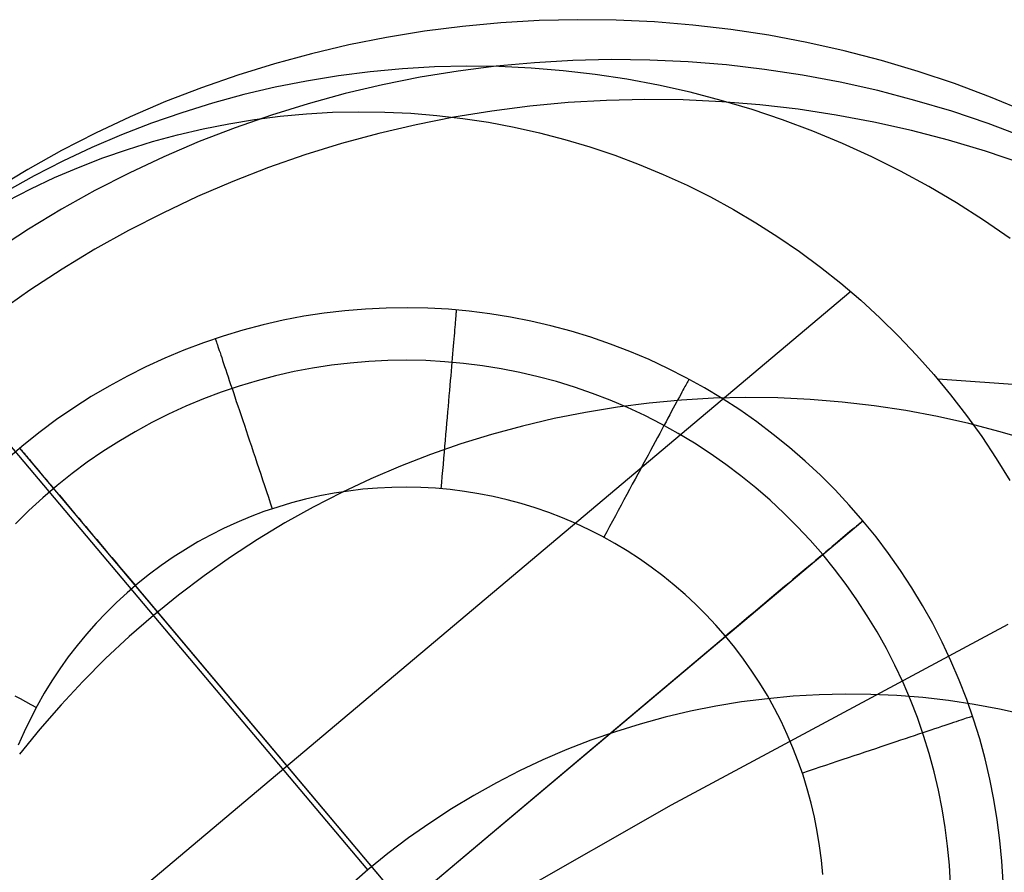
# Model space of a CAD drawing. Header units: millimetres. Extents: x -505 to -17, y -1389 to -929.
# Tile 17 of 41: x -394 to -378, y -962 to -947. Entities that reach past the tile are written whole.
import ezdxf

# ---------------------------------------------------------------- set-up
doc = ezdxf.new("R2010")
doc.units = ezdxf.units.MM
doc.layers.add('Herman dining chair wood', color=7, linetype='Continuous', true_color=0x000000)

msp = doc.modelspace()

# ---------------------------------------------------------------- linework, layer by layer
at = {"layer": 'Herman dining chair wood'}
for p, q in [((-385.941, -947.441, 533.879), (-386.58, -947.501, 533.885)), ((-385.299, -947.405, 533.872), (-385.941, -947.441, 533.879)), ((-384.657, -947.39, 533.865), (-385.299, -947.405, 533.872)), ((-384.015, -947.397, 533.858), (-384.657, -947.39, 533.865)), ((-383.374, -947.427, 533.85), (-384.015, -947.397, 533.858)), ((-382.734, -947.479, 533.842), (-383.374, -947.427, 533.85)), ((-387.217, -947.582, 533.891), (-387.851, -947.685, 533.897)), ((-386.58, -947.501, 533.885), (-387.217, -947.582, 533.891)), ((-382.096, -947.554, 533.834), (-382.734, -947.479, 533.842)), ((-381.461, -947.65, 533.825), (-382.096, -947.554, 533.834)), ((-387.851, -947.685, 533.897), (-388.48, -947.811, 533.902)), ((-380.83, -947.769, 533.817), (-381.461, -947.65, 533.825)), ((-380.204, -947.909, 533.808), (-380.83, -947.769, 533.817)), ((-388.48, -947.811, 533.902), (-389.106, -947.958, 533.907)), ((-379.582, -948.071, 533.799), (-380.204, -947.909, 533.808)), ((-389.106, -947.958, 533.907), (-389.725, -948.126, 533.912)), ((-385.379, -948.109, 583.871), (-386.018, -948.168, 583.877)), ((-384.738, -948.072, 583.864), (-385.379, -948.109, 583.871)), ((-384.096, -948.057, 583.857), (-384.738, -948.072, 583.864)), ((-383.454, -948.065, 583.85), (-384.096, -948.057, 583.857)), ((-382.812, -948.095, 583.842), (-383.454, -948.065, 583.85)), ((-382.172, -948.147, 583.834), (-382.812, -948.095, 583.842)), ((-378.967, -948.254, 533.789), (-379.582, -948.071, 533.799)), ((-389.725, -948.126, 533.912), (-390.339, -948.317, 533.916)), ((-388.123, -948.26, 367.367), (-388.656, -948.328, 367.372)), ((-387.587, -948.211, 367.361), (-388.123, -948.26, 367.367)), ((-387.05, -948.18, 367.356), (-387.587, -948.211, 367.361)), ((-386.655, -948.249, 583.883), (-387.289, -948.353, 583.889)), ((-386.512, -948.167, 367.35), (-387.05, -948.18, 367.356)), ((-386.018, -948.168, 583.877), (-386.655, -948.249, 583.883)), ((-385.974, -948.174, 367.344), (-386.512, -948.167, 367.35)), ((-385.437, -948.199, 367.337), (-385.974, -948.174, 367.344)), ((-384.9, -948.243, 367.331), (-385.437, -948.199, 367.337)), ((-384.366, -948.305, 367.324), (-384.9, -948.243, 367.331)), ((-381.534, -948.221, 583.826), (-382.172, -948.147, 583.834)), ((-380.9, -948.317, 583.818), (-381.534, -948.221, 583.826)), ((-378.358, -948.459, 533.78), (-378.967, -948.254, 533.789)), ((-390.339, -948.317, 533.916), (-390.945, -948.528, 533.92)), ((-389.187, -948.415, 367.377), (-389.715, -948.52, 367.381)), ((-388.656, -948.328, 367.372), (-389.187, -948.415, 367.377)), ((-387.289, -948.353, 583.889), (-387.919, -948.478, 583.895)), ((-383.834, -948.386, 367.317), (-384.366, -948.305, 367.324)), ((-383.305, -948.485, 367.31), (-383.834, -948.386, 367.317)), ((-380.269, -948.436, 583.809), (-380.9, -948.317, 583.818)), ((-379.642, -948.576, 583.8), (-380.269, -948.436, 583.809)), ((-390.945, -948.528, 533.92), (-391.544, -948.76, 533.924)), ((-389.715, -948.52, 367.381), (-390.239, -948.643, 367.385)), ((-387.919, -948.478, 583.895), (-388.544, -948.625, 583.9)), ((-382.78, -948.602, 367.302), (-383.305, -948.485, 367.31)), ((-382.26, -948.738, 367.295), (-382.78, -948.602, 367.302)), ((-379.021, -948.738, 583.791), (-379.642, -948.576, 583.8)), ((-377.757, -948.684, 533.77), (-378.358, -948.459, 533.78)), ((-391.544, -948.76, 533.924), (-392.134, -949.013, 533.927)), ((-390.239, -948.643, 367.385), (-390.758, -948.785, 367.389)), ((-388.544, -948.625, 583.9), (-389.163, -948.794, 583.904)), ((-384.176, -948.739, 633.857), (-384.817, -948.776, 633.863)), ((-383.534, -948.724, 633.85), (-384.176, -948.739, 633.857)), ((-382.892, -948.732, 633.842), (-383.534, -948.724, 633.85)), ((-382.251, -948.762, 633.835), (-382.892, -948.732, 633.842)), ((-381.744, -948.892, 367.287), (-382.26, -948.738, 367.295)), ((-381.611, -948.814, 633.827), (-382.251, -948.762, 633.835)), ((-378.405, -948.921, 583.782), (-379.021, -948.738, 583.791)), ((-377.164, -948.931, 533.76), (-377.757, -948.684, 533.77)), ((-390.758, -948.785, 367.389), (-391.272, -948.944, 367.393)), ((-389.163, -948.794, 583.904), (-389.777, -948.984, 583.909)), ((-388.756, -948.938, 204.649), (-388.32, -948.928, 204.649)), ((-388.32, -948.928, 204.649), (-387.883, -948.933, 204.649)), ((-387.883, -948.933, 204.649), (-387.448, -948.953, 204.649)), ((-386.094, -948.917, 633.876), (-386.727, -949.02, 633.882)), ((-385.457, -948.835, 633.87), (-386.094, -948.917, 633.876)), ((-384.817, -948.776, 633.863), (-385.457, -948.835, 633.87)), ((-381.234, -949.063, 367.279), (-381.744, -948.892, 367.287)), ((-380.973, -948.888, 633.819), (-381.611, -948.814, 633.827)), ((-380.338, -948.985, 633.81), (-380.973, -948.888, 633.819)), ((-377.797, -949.126, 583.772), (-378.405, -948.921, 583.782)), ((-392.134, -949.013, 533.927), (-392.715, -949.286, 533.93)), ((-391.272, -948.944, 367.393), (-391.78, -949.121, 367.396)), ((-390.49, -949.128, 204.649), (-390.06, -949.058, 204.649)), ((-389.777, -948.984, 583.909), (-390.383, -949.195, 583.913)), ((-390.06, -949.058, 204.649), (-389.627, -949.003, 204.649)), ((-389.627, -949.003, 204.649), (-389.192, -948.963, 204.649)), ((-389.192, -948.963, 204.649), (-388.756, -948.938, 204.649)), ((-387.448, -948.953, 204.649), (-387.013, -948.989, 204.649)), ((-386.727, -949.02, 633.882), (-387.357, -949.145, 633.887)), ((-387.013, -948.989, 204.649), (-386.579, -949.04, 204.649)), ((-386.579, -949.04, 204.649), (-386.148, -949.105, 204.649)), ((-380.73, -949.252, 367.271), (-381.234, -949.063, 367.279)), ((-379.707, -949.103, 633.802), (-380.338, -948.985, 633.81)), ((-391.78, -949.121, 367.396), (-392.281, -949.315, 367.399)), ((-391.343, -949.313, 204.649), (-390.918, -949.213, 204.649)), ((-390.383, -949.195, 583.913), (-390.982, -949.427, 583.916)), ((-390.918, -949.213, 204.649), (-390.49, -949.128, 204.649)), ((-387.357, -949.145, 633.887), (-387.982, -949.292, 633.892)), ((-386.148, -949.105, 204.649), (-385.719, -949.186, 204.649)), ((-385.719, -949.186, 204.649), (-385.293, -949.281, 204.649)), ((-380.234, -949.458, 367.262), (-380.73, -949.252, 367.271)), ((-379.08, -949.243, 633.793), (-379.707, -949.103, 633.802)), ((-378.459, -949.405, 633.783), (-379.08, -949.243, 633.793)), ((-377.195, -949.352, 583.762), (-377.797, -949.126, 583.772)), ((-392.715, -949.286, 533.93), (-393.286, -949.579, 533.933)), ((-392.281, -949.315, 367.399), (-392.776, -949.527, 367.402)), ((-392.181, -949.557, 204.649), (-391.764, -949.428, 204.649)), ((-391.764, -949.428, 204.649), (-391.343, -949.313, 204.649)), ((-390.982, -949.427, 583.916), (-391.572, -949.68, 583.92)), ((-387.982, -949.292, 633.892), (-388.602, -949.461, 633.897)), ((-385.293, -949.281, 204.649), (-384.87, -949.391, 204.649)), ((-384.87, -949.391, 204.649), (-384.452, -949.516, 204.649)), ((-377.843, -949.589, 633.774), (-378.459, -949.405, 633.783)), ((-393.286, -949.579, 533.933), (-393.847, -949.892, 533.935)), ((-392.776, -949.527, 367.402), (-393.263, -949.756, 367.405)), ((-392.594, -949.7, 204.649), (-392.181, -949.557, 204.649)), ((-388.602, -949.461, 633.897), (-389.215, -949.651, 633.901)), ((-384.452, -949.516, 204.649), (-384.038, -949.655, 204.649)), ((-379.744, -949.682, 367.254), (-380.234, -949.458, 367.262)), ((-377.235, -949.793, 633.765), (-377.843, -949.589, 633.774)), ((-393.263, -949.756, 367.405), (-393.742, -950.002, 367.407)), ((-393.001, -949.858, 204.649), (-392.594, -949.7, 204.649)), ((-391.572, -949.68, 583.92), (-392.153, -949.953, 583.922)), ((-389.215, -949.651, 633.901), (-389.822, -949.862, 633.905)), ((-384.038, -949.655, 204.649), (-383.63, -949.809, 204.649)), ((-379.263, -949.922, 367.245), (-379.744, -949.682, 367.254)), ((-393.847, -949.892, 533.935), (-394.397, -950.224, 533.936)), ((-393.402, -950.03, 204.649), (-393.001, -949.858, 204.649)), ((-389.822, -949.862, 633.905), (-390.42, -950.095, 633.909)), ((-383.63, -949.809, 204.649), (-383.227, -949.976, 204.649)), ((-378.79, -950.179, 367.236), (-379.263, -949.922, 367.245)), ((-393.742, -950.002, 367.407), (-394.211, -950.264, 367.408)), ((-393.797, -950.215, 204.649), (-393.402, -950.03, 204.649)), ((-392.153, -949.953, 583.922), (-392.725, -950.246, 583.925)), ((-383.227, -949.976, 204.649), (-382.83, -950.158, 204.649)), ((-394.185, -950.415, 204.649), (-393.797, -950.215, 204.649)), ((-392.725, -950.246, 583.925), (-393.286, -950.559, 583.927)), ((-390.42, -950.095, 633.909), (-391.011, -950.347, 633.912)), ((-382.83, -950.158, 204.649), (-382.439, -950.353, 204.649)), ((-378.327, -950.452, 367.227), (-378.79, -950.179, 367.236)), ((-391.011, -950.347, 633.912), (-391.592, -950.621, 633.915)), ((-382.439, -950.353, 204.649), (-382.056, -950.561, 204.649)), ((-393.286, -950.559, 583.927), (-393.835, -950.891, 583.929)), ((-382.056, -950.561, 204.649), (-381.68, -950.783, 204.649)), ((-377.873, -950.741, 367.219), (-378.327, -950.452, 367.227)), ((-391.592, -950.621, 633.915), (-392.163, -950.914, 633.917)), ((-377.43, -951.046, 367.209), (-377.873, -950.741, 367.219)), ((-393.835, -950.891, 583.929), (-394.373, -951.242, 583.93)), ((-381.68, -950.783, 204.649), (-381.312, -951.017, 204.649)), ((-392.163, -950.914, 633.917), (-392.724, -951.227, 633.919)), ((-381.312, -951.017, 204.649), (-380.952, -951.265, 204.649)), ((-392.724, -951.227, 633.919), (-393.274, -951.559, 633.921)), ((-380.952, -951.265, 204.649), (-380.601, -951.524, 204.649)), ((-393.274, -951.559, 633.921), (-393.811, -951.91, 633.923)), ((-380.601, -951.524, 204.649), (-380.26, -951.796, 204.649)), ((-380.26, -951.796, 204.649), (-379.928, -952.079, 204.649)), ((-380.095, -951.934, 204.649), (-399.07, -967.906, 204.649)), ((-393.811, -951.91, 633.923), (-394.337, -952.279, 633.924)), ((-388.203, -952.226, 204.649), (-388.548, -952.255, 204.649)), ((-388.203, -952.226, 203.649), (-388.548, -952.255, 203.649)), ((-387.856, -952.209, 204.649), (-388.203, -952.226, 204.649)), ((-387.856, -952.209, 203.649), (-388.203, -952.226, 203.649)), ((-387.509, -952.204, 204.649), (-387.856, -952.209, 204.649)), ((-387.509, -952.204, 203.649), (-387.856, -952.209, 203.649)), ((-387.162, -952.211, 204.649), (-387.509, -952.204, 204.649)), ((-387.162, -952.211, 203.649), (-387.509, -952.204, 203.649)), ((-386.815, -952.23, 204.649), (-387.162, -952.211, 204.649)), ((-386.815, -952.23, 203.649), (-387.162, -952.211, 203.649)), ((-379.928, -952.079, 204.649), (-379.606, -952.374, 204.649)), ((-389.236, -952.348, 204.649), (-389.577, -952.413, 204.649)), ((-389.236, -952.348, 203.649), (-389.577, -952.413, 203.649)), ((-388.893, -952.296, 204.649), (-389.236, -952.348, 204.649)), ((-388.893, -952.296, 203.649), (-389.236, -952.348, 203.649)), ((-388.548, -952.255, 204.649), (-388.893, -952.296, 204.649)), ((-388.548, -952.255, 203.649), (-388.893, -952.296, 203.649)), ((-386.469, -952.261, 204.649), (-386.815, -952.23, 204.649)), ((-386.469, -952.261, 203.649), (-386.815, -952.23, 203.649)), ((-386.697, -952.38, 202.742), (-386.7, -952.413, 202.645)), ((-386.695, -952.351, 202.84), (-386.697, -952.38, 202.742)), ((-386.693, -952.325, 202.939), (-386.695, -952.351, 202.84)), ((-386.691, -952.303, 203.039), (-386.693, -952.325, 202.939)), ((-386.689, -952.283, 203.14), (-386.691, -952.303, 203.039)), ((-386.688, -952.268, 203.241), (-386.689, -952.283, 203.14)), ((-386.687, -952.256, 203.343), (-386.688, -952.268, 203.241)), ((-386.686, -952.247, 203.445), (-386.687, -952.256, 203.343)), ((-386.685, -952.242, 203.547), (-386.686, -952.247, 203.445)), ((-386.685, -952.24, 203.649), (-386.685, -952.242, 203.547)), ((-386.125, -952.305, 204.649), (-386.469, -952.261, 204.649)), ((-386.125, -952.305, 203.649), (-386.469, -952.261, 203.649)), ((-385.782, -952.36, 204.649), (-386.125, -952.305, 204.649)), ((-385.782, -952.36, 203.649), (-386.125, -952.305, 203.649)), ((-385.442, -952.427, 204.649), (-385.782, -952.36, 204.649)), ((-385.442, -952.427, 203.649), (-385.782, -952.36, 203.649)), ((-379.606, -952.374, 204.649), (-379.294, -952.679, 204.649)), ((-389.916, -952.49, 204.649), (-390.252, -952.578, 204.649)), ((-389.916, -952.49, 203.649), (-390.252, -952.578, 203.649)), ((-389.577, -952.413, 204.649), (-389.916, -952.49, 204.649)), ((-389.577, -952.413, 203.649), (-389.916, -952.49, 203.649)), ((-386.71, -952.53, 202.361), (-386.714, -952.575, 202.269)), ((-386.707, -952.487, 202.454), (-386.71, -952.53, 202.361)), ((-386.703, -952.448, 202.549), (-386.707, -952.487, 202.454)), ((-386.7, -952.413, 202.645), (-386.703, -952.448, 202.549)), ((-385.104, -952.505, 204.649), (-385.442, -952.427, 204.649)), ((-385.104, -952.505, 203.649), (-385.442, -952.427, 203.649)), ((-384.769, -952.596, 204.649), (-385.104, -952.505, 204.649)), ((-384.769, -952.596, 203.649), (-385.104, -952.505, 203.649)), ((-390.584, -952.678, 204.649), (-390.913, -952.789, 204.649)), ((-390.584, -952.678, 203.649), (-390.913, -952.789, 203.649)), ((-390.713, -952.72, 203.649), (-390.713, -952.721, 203.547)), ((-390.252, -952.578, 204.649), (-390.584, -952.678, 204.649)), ((-390.252, -952.578, 203.649), (-390.584, -952.678, 203.649)), ((-386.723, -952.675, 202.091), (-386.727, -952.73, 202.004)), ((-386.718, -952.624, 202.179), (-386.723, -952.675, 202.091)), ((-386.714, -952.575, 202.269), (-386.718, -952.624, 202.179)), ((-384.437, -952.698, 204.649), (-384.769, -952.596, 204.649)), ((-384.437, -952.698, 203.649), (-384.769, -952.596, 203.649)), ((-384.109, -952.811, 204.649), (-384.437, -952.698, 204.649)), ((-384.109, -952.811, 203.649), (-384.437, -952.698, 203.649)), ((-379.294, -952.679, 204.649), (-378.993, -952.996, 204.649)), ((-390.913, -952.789, 204.649), (-391.237, -952.912, 204.649)), ((-390.913, -952.789, 203.649), (-391.237, -952.912, 203.649)), ((-390.713, -952.721, 203.547), (-390.711, -952.726, 203.445)), ((-390.711, -952.726, 203.445), (-390.708, -952.735, 203.343)), ((-390.708, -952.735, 203.343), (-390.704, -952.746, 203.241)), ((-390.704, -952.746, 203.241), (-390.699, -952.761, 203.14)), ((-390.699, -952.761, 203.14), (-390.693, -952.779, 203.039)), ((-390.693, -952.779, 203.039), (-390.686, -952.801, 202.939)), ((-390.686, -952.801, 202.939), (-390.678, -952.825, 202.84)), ((-390.678, -952.825, 202.84), (-390.669, -952.853, 202.742)), ((-390.669, -952.853, 202.742), (-390.658, -952.884, 202.645)), ((-390.658, -952.884, 202.645), (-390.647, -952.918, 202.549)), ((-386.738, -952.847, 201.837), (-386.743, -952.91, 201.756)), ((-386.732, -952.787, 201.919), (-386.738, -952.847, 201.837)), ((-386.727, -952.73, 202.004), (-386.732, -952.787, 201.919)), ((-383.785, -952.936, 204.649), (-384.109, -952.811, 204.649)), ((-383.785, -952.936, 203.649), (-384.109, -952.811, 203.649)), ((-391.558, -953.046, 204.649), (-391.873, -953.191, 204.649)), ((-391.558, -953.046, 203.649), (-391.873, -953.191, 203.649)), ((-391.237, -952.912, 204.649), (-391.558, -953.046, 204.649)), ((-391.237, -952.912, 203.649), (-391.558, -953.046, 203.649)), ((-390.647, -952.918, 202.549), (-390.634, -952.955, 202.454)), ((-390.634, -952.955, 202.454), (-390.621, -952.996, 202.361)), ((-390.621, -952.996, 202.361), (-390.606, -953.039, 202.269)), ((-390.606, -953.039, 202.269), (-390.591, -953.085, 202.179)), ((-386.754, -953.045, 201.602), (-386.761, -953.116, 201.528)), ((-386.749, -952.976, 201.678), (-386.754, -953.045, 201.602)), ((-386.743, -952.91, 201.756), (-386.749, -952.976, 201.678)), ((-383.465, -953.072, 204.649), (-383.785, -952.936, 204.649)), ((-383.465, -953.072, 203.649), (-383.785, -952.936, 203.649)), ((-378.993, -952.996, 204.649), (-378.704, -953.322, 204.649)), ((-388.166, -961.602, 929.993), (-395.347, -953.071, 633.924)), ((-391.873, -953.191, 204.649), (-392.183, -953.346, 204.649)), ((-391.873, -953.191, 203.649), (-392.183, -953.346, 203.649)), ((-390.591, -953.085, 202.179), (-390.575, -953.134, 202.091)), ((-390.575, -953.134, 202.091), (-390.557, -953.186, 202.004)), ((-390.557, -953.186, 202.004), (-390.539, -953.24, 201.919)), ((-389.087, -953.214, 201.528), (-389.398, -953.273, 201.528)), ((-388.774, -953.166, 201.528), (-389.087, -953.214, 201.528)), ((-388.46, -953.129, 201.528), (-388.774, -953.166, 201.528)), ((-388.145, -953.102, 201.528), (-388.46, -953.129, 201.528)), ((-387.828, -953.087, 201.528), (-388.145, -953.102, 201.528)), ((-387.512, -953.082, 201.528), (-387.828, -953.087, 201.528)), ((-387.195, -953.089, 201.528), (-387.512, -953.082, 201.528)), ((-386.879, -953.106, 201.528), (-387.195, -953.089, 201.528)), ((-386.564, -953.135, 201.528), (-386.879, -953.106, 201.528)), ((-386.767, -953.189, 201.457), (-386.773, -953.265, 201.388)), ((-386.761, -953.116, 201.528), (-386.767, -953.189, 201.457)), ((-386.249, -953.174, 201.528), (-386.564, -953.135, 201.528)), ((-385.937, -953.225, 201.528), (-386.249, -953.174, 201.528)), ((-383.151, -953.219, 204.649), (-383.465, -953.072, 204.649)), ((-383.151, -953.219, 203.649), (-383.465, -953.072, 203.649)), ((-392.183, -953.346, 204.649), (-392.488, -953.513, 204.649)), ((-392.183, -953.346, 203.649), (-392.488, -953.513, 203.649)), ((-390.539, -953.24, 201.919), (-390.52, -953.298, 201.837)), ((-390.52, -953.298, 201.837), (-390.5, -953.358, 201.756)), ((-390.5, -953.358, 201.756), (-390.479, -953.42, 201.678)), ((-389.707, -953.343, 201.528), (-390.013, -953.424, 201.528)), ((-389.398, -953.273, 201.528), (-389.707, -953.343, 201.528)), ((-386.78, -953.343, 201.322), (-386.787, -953.423, 201.259)), ((-386.773, -953.265, 201.388), (-386.78, -953.343, 201.322)), ((-385.626, -953.286, 201.528), (-385.937, -953.225, 201.528)), ((-385.318, -953.357, 201.528), (-385.626, -953.286, 201.528)), ((-385.012, -953.44, 201.528), (-385.318, -953.357, 201.528)), ((-382.842, -953.377, 204.649), (-383.151, -953.219, 204.649)), ((-382.842, -953.377, 203.649), (-383.151, -953.219, 203.649)), ((-382.538, -953.545, 204.649), (-382.842, -953.377, 204.649)), ((-382.538, -953.545, 203.649), (-382.842, -953.377, 203.649)), ((-378.704, -953.322, 204.649), (-378.426, -953.659, 204.649)), ((-392.488, -953.513, 204.649), (-392.787, -953.69, 204.649)), ((-392.488, -953.513, 203.649), (-392.787, -953.69, 203.649)), ((-390.317, -953.515, 201.528), (-390.617, -953.616, 201.528)), ((-390.479, -953.42, 201.678), (-390.457, -953.486, 201.602)), ((-390.457, -953.486, 201.602), (-390.434, -953.553, 201.528)), ((-390.013, -953.424, 201.528), (-390.317, -953.515, 201.528)), ((-386.794, -953.505, 201.198), (-386.801, -953.59, 201.141)), ((-386.787, -953.423, 201.259), (-386.794, -953.505, 201.198)), ((-384.71, -953.533, 201.528), (-385.012, -953.44, 201.528)), ((-384.41, -953.637, 201.528), (-384.71, -953.533, 201.528)), ((-382.865, -953.523, 202.742), (-382.881, -953.552, 202.645)), ((-382.851, -953.498, 202.84), (-382.865, -953.523, 202.742)), ((-382.839, -953.475, 202.939), (-382.851, -953.498, 202.84)), ((-382.828, -953.455, 203.039), (-382.839, -953.475, 202.939)), ((-382.819, -953.438, 203.14), (-382.828, -953.455, 203.039)), ((-382.812, -953.424, 203.241), (-382.819, -953.438, 203.14)), ((-382.806, -953.414, 203.343), (-382.812, -953.424, 203.241)), ((-382.802, -953.406, 203.445), (-382.806, -953.414, 203.343)), ((-382.799, -953.401, 203.547), (-382.802, -953.406, 203.445)), ((-382.798, -953.4, 203.649), (-382.799, -953.401, 203.547)), ((-370.405, -953.974, 533.617), (-378.637, -953.401, 204.649)), ((-392.787, -953.69, 204.649), (-393.079, -953.877, 204.649)), ((-392.787, -953.69, 203.649), (-393.079, -953.877, 203.649)), ((-390.617, -953.616, 201.528), (-390.913, -953.728, 201.528)), ((-390.434, -953.553, 201.528), (-390.411, -953.623, 201.457)), ((-390.411, -953.623, 201.457), (-390.387, -953.695, 201.388)), ((-390.387, -953.695, 201.388), (-390.362, -953.769, 201.322)), ((-386.809, -953.676, 201.086), (-386.816, -953.764, 201.034)), ((-386.801, -953.59, 201.141), (-386.809, -953.676, 201.086)), ((-384.115, -953.75, 201.528), (-384.41, -953.637, 201.528)), ((-382.958, -953.696, 202.269), (-382.981, -953.739, 202.179)), ((-382.936, -953.656, 202.361), (-382.958, -953.696, 202.269)), ((-382.916, -953.618, 202.454), (-382.936, -953.656, 202.361)), ((-382.898, -953.584, 202.549), (-382.916, -953.618, 202.454)), ((-382.881, -953.552, 202.645), (-382.898, -953.584, 202.549)), ((-382.241, -953.724, 204.649), (-382.538, -953.545, 204.649)), ((-382.241, -953.724, 203.649), (-382.538, -953.545, 203.649)), ((-381.85, -953.706, 782.287), (-382.388, -953.718, 782.293)), ((-381.312, -953.712, 782.281), (-381.85, -953.706, 782.287)), ((-378.426, -953.659, 204.649), (-378.159, -954.004, 204.649)), ((-391.205, -953.85, 201.528), (-391.493, -953.982, 201.528)), ((-390.913, -953.728, 201.528), (-391.205, -953.85, 201.528)), ((-390.362, -953.769, 201.322), (-390.337, -953.846, 201.259)), ((-390.337, -953.846, 201.259), (-390.31, -953.924, 201.198)), ((-386.824, -953.854, 200.986), (-386.832, -953.945, 200.94)), ((-386.816, -953.764, 201.034), (-386.824, -953.854, 200.986)), ((-383.994, -953.867, 782.309), (-384.525, -953.953, 782.314)), ((-383.824, -953.874, 201.528), (-384.115, -953.75, 201.528)), ((-383.461, -953.799, 782.304), (-383.994, -953.867, 782.309)), ((-382.925, -953.749, 782.298), (-383.461, -953.799, 782.304)), ((-383.032, -953.832, 202.004), (-383.059, -953.883, 201.919)), ((-383.006, -953.784, 202.091), (-383.032, -953.832, 202.004)), ((-382.981, -953.739, 202.179), (-383.006, -953.784, 202.091)), ((-382.388, -953.718, 782.293), (-382.925, -953.749, 782.298)), ((-381.95, -953.913, 204.649), (-382.241, -953.724, 204.649)), ((-381.95, -953.913, 203.649), (-382.241, -953.724, 203.649)), ((-380.774, -953.737, 782.274), (-381.312, -953.712, 782.281)), ((-380.238, -953.781, 782.268), (-380.774, -953.737, 782.274)), ((-379.704, -953.843, 782.261), (-380.238, -953.781, 782.268)), ((-379.172, -953.924, 782.254), (-379.704, -953.843, 782.261)), ((-393.079, -953.877, 204.649), (-393.365, -954.074, 204.649)), ((-393.079, -953.877, 203.649), (-393.365, -954.074, 203.649)), ((-391.493, -953.982, 201.528), (-391.776, -954.125, 201.528)), ((-390.31, -953.924, 201.198), (-390.283, -954.004, 201.141)), ((-390.283, -954.004, 201.141), (-390.256, -954.087, 201.086)), ((-386.832, -953.945, 200.94), (-386.84, -954.038, 200.898)), ((-384.525, -953.953, 782.314), (-385.053, -954.058, 782.318)), ((-383.537, -954.008, 201.528), (-383.824, -953.874, 201.528)), ((-383.255, -954.152, 201.528), (-383.537, -954.008, 201.528)), ((-383.118, -953.992, 201.756), (-383.149, -954.05, 201.678)), ((-383.088, -953.936, 201.837), (-383.118, -953.992, 201.756)), ((-383.059, -953.883, 201.919), (-383.088, -953.936, 201.837)), ((-381.665, -954.112, 204.649), (-381.95, -953.913, 204.649)), ((-381.665, -954.112, 203.649), (-381.95, -953.913, 203.649)), ((-378.643, -954.023, 782.247), (-379.172, -953.924, 782.254)), ((-378.118, -954.141, 782.239), (-378.643, -954.023, 782.247)), ((-378.159, -954.004, 204.649), (-377.905, -954.359, 204.649)), ((-393.365, -954.074, 204.649), (-393.643, -954.281, 204.649)), ((-393.365, -954.074, 203.649), (-393.643, -954.281, 203.649)), ((-391.776, -954.125, 201.528), (-392.053, -954.276, 201.528)), ((-390.256, -954.087, 201.086), (-390.228, -954.17, 201.034)), ((-390.228, -954.17, 201.034), (-390.199, -954.256, 200.986)), ((-386.848, -954.133, 200.859), (-386.856, -954.228, 200.823)), ((-386.84, -954.038, 200.898), (-386.848, -954.133, 200.859)), ((-385.577, -954.182, 782.322), (-386.096, -954.323, 782.326)), ((-385.053, -954.058, 782.318), (-385.577, -954.182, 782.322)), ((-382.978, -954.306, 201.528), (-383.255, -954.152, 201.528)), ((-383.215, -954.173, 201.528), (-383.25, -954.238, 201.457)), ((-383.181, -954.111, 201.602), (-383.215, -954.173, 201.528)), ((-383.149, -954.05, 201.678), (-383.181, -954.111, 201.602)), ((-381.388, -954.321, 204.649), (-381.665, -954.112, 204.649)), ((-381.388, -954.321, 203.649), (-381.665, -954.112, 203.649)), ((-377.598, -954.276, 782.231), (-378.118, -954.141, 782.239)), ((-393.643, -954.281, 204.649), (-393.915, -954.498, 204.649)), ((-393.643, -954.281, 203.649), (-393.915, -954.498, 203.649)), ((-392.053, -954.276, 201.528), (-392.326, -954.438, 201.528)), ((-390.199, -954.256, 200.986), (-390.17, -954.343, 200.94)), ((-390.17, -954.343, 200.94), (-390.141, -954.431, 200.898)), ((-386.864, -954.325, 200.79), (-386.873, -954.423, 200.761)), ((-386.856, -954.228, 200.823), (-386.864, -954.325, 200.79)), ((-386.096, -954.323, 782.326), (-386.61, -954.482, 782.33)), ((-383.286, -954.305, 201.388), (-383.323, -954.374, 201.322)), ((-383.25, -954.238, 201.457), (-383.286, -954.305, 201.388)), ((-382.706, -954.469, 201.528), (-382.978, -954.306, 201.528)), ((-381.118, -954.539, 204.649), (-381.388, -954.321, 204.649)), ((-381.118, -954.539, 203.649), (-381.388, -954.321, 203.649)), ((-377.905, -954.359, 204.649), (-377.664, -954.723, 204.649)), ((-377.082, -954.43, 782.224), (-377.598, -954.276, 782.231)), ((-393.915, -954.498, 204.649), (-394.178, -954.724, 204.649)), ((-393.915, -954.498, 203.649), (-394.178, -954.724, 203.649)), ((-392.326, -954.438, 201.528), (-392.592, -954.608, 201.528)), ((-390.141, -954.431, 200.898), (-390.111, -954.521, 200.859)), ((-390.111, -954.521, 200.859), (-390.08, -954.612, 200.823)), ((-386.61, -954.482, 782.33), (-387.118, -954.659, 782.333)), ((-386.881, -954.521, 200.735), (-386.89, -954.621, 200.712)), ((-386.873, -954.423, 200.761), (-386.881, -954.521, 200.735)), ((-383.401, -954.518, 201.198), (-383.441, -954.592, 201.141)), ((-383.362, -954.445, 201.259), (-383.401, -954.518, 201.198)), ((-383.323, -954.374, 201.322), (-383.362, -954.445, 201.259)), ((-382.441, -954.642, 201.528), (-382.706, -954.469, 201.528)), ((-393.981, -954.553, 203.649), (-393.981, -954.553, 204.649)), ((-381.101, -969.854, 204.649), (-393.981, -954.553, 204.649)), ((-393.981, -954.553, 203.649), (-393.98, -954.555, 203.547)), ((-393.98, -954.555, 203.547), (-393.977, -954.559, 203.445)), ((-393.977, -954.559, 203.445), (-393.971, -954.565, 203.343)), ((-393.971, -954.565, 203.343), (-393.963, -954.575, 203.241)), ((-393.963, -954.575, 203.241), (-393.953, -954.587, 203.14)), ((-393.953, -954.587, 203.14), (-393.941, -954.601, 203.039)), ((-393.941, -954.601, 203.039), (-393.926, -954.618, 202.939)), ((-393.926, -954.618, 202.939), (-393.91, -954.638, 202.84)), ((-393.91, -954.638, 202.84), (-393.891, -954.661, 202.742)), ((-393.891, -954.661, 202.742), (-393.87, -954.686, 202.645)), ((-393.87, -954.686, 202.645), (-393.847, -954.713, 202.549)), ((-392.592, -954.608, 201.528), (-392.853, -954.788, 201.528)), ((-390.08, -954.612, 200.823), (-390.049, -954.704, 200.79)), ((-387.118, -954.659, 782.333), (-387.619, -954.854, 782.336)), ((-386.89, -954.621, 200.712), (-386.898, -954.721, 200.693)), ((-383.482, -954.669, 201.086), (-383.524, -954.746, 201.034)), ((-383.441, -954.592, 201.141), (-383.482, -954.669, 201.086)), ((-382.182, -954.823, 201.528), (-382.441, -954.642, 201.528)), ((-380.856, -954.767, 204.649), (-381.118, -954.539, 204.649)), ((-380.856, -954.767, 203.649), (-381.118, -954.539, 203.649)), ((-393.847, -954.713, 202.549), (-393.821, -954.743, 202.454)), ((-393.821, -954.743, 202.454), (-393.794, -954.776, 202.361)), ((-393.794, -954.776, 202.361), (-393.765, -954.811, 202.269)), ((-393.765, -954.811, 202.269), (-393.733, -954.848, 202.179)), ((-393.733, -954.848, 202.179), (-393.7, -954.887, 202.091)), ((-392.853, -954.788, 201.528), (-393.107, -954.977, 201.528)), ((-390.049, -954.704, 200.79), (-390.018, -954.797, 200.761)), ((-390.018, -954.797, 200.761), (-389.987, -954.891, 200.735)), ((-387.619, -954.854, 782.336), (-388.114, -955.066, 782.339)), ((-386.907, -954.822, 200.677), (-386.916, -954.923, 200.665)), ((-386.898, -954.721, 200.693), (-386.907, -954.822, 200.677)), ((-383.567, -954.826, 200.986), (-383.61, -954.907, 200.94)), ((-383.524, -954.746, 201.034), (-383.567, -954.826, 200.986)), ((-381.929, -955.014, 201.528), (-382.182, -954.823, 201.528)), ((-380.602, -955.003, 204.649), (-380.856, -954.767, 204.649)), ((-380.602, -955.003, 203.649), (-380.856, -954.767, 203.649)), ((-377.664, -954.723, 204.649), (-377.435, -955.094, 204.649)), ((-393.7, -954.887, 202.091), (-393.665, -954.929, 202.004)), ((-393.665, -954.929, 202.004), (-393.628, -954.973, 201.919)), ((-393.628, -954.973, 201.919), (-393.589, -955.02, 201.837)), ((-393.589, -955.02, 201.837), (-393.548, -955.068, 201.756)), ((-393.107, -954.977, 201.528), (-393.355, -955.175, 201.528)), ((-389.987, -954.891, 200.735), (-389.955, -954.986, 200.712)), ((-389.955, -954.986, 200.712), (-389.923, -955.081, 200.693)), ((-386.916, -954.923, 200.665), (-386.925, -955.025, 200.656)), ((-383.654, -954.989, 200.898), (-383.699, -955.072, 200.859)), ((-383.61, -954.907, 200.94), (-383.654, -954.989, 200.898)), ((-381.682, -955.213, 201.528), (-381.929, -955.014, 201.528)), ((-380.356, -955.249, 204.649), (-380.602, -955.003, 204.649)), ((-380.356, -955.249, 203.649), (-380.602, -955.003, 203.649)), ((-393.355, -955.175, 201.528), (-393.595, -955.381, 201.528)), ((-393.548, -955.068, 201.756), (-393.506, -955.118, 201.678)), ((-393.506, -955.118, 201.678), (-393.461, -955.171, 201.602)), ((-393.461, -955.171, 201.602), (-393.415, -955.225, 201.528)), ((-389.923, -955.081, 200.693), (-389.891, -955.178, 200.677)), ((-389.891, -955.178, 200.677), (-389.859, -955.274, 200.665)), ((-388.114, -955.066, 782.339), (-388.601, -955.295, 782.341)), ((-386.933, -955.127, 200.651), (-386.942, -955.229, 200.649)), ((-386.925, -955.025, 200.656), (-386.933, -955.127, 200.651)), ((-383.745, -955.156, 200.823), (-383.791, -955.242, 200.79)), ((-383.699, -955.072, 200.859), (-383.745, -955.156, 200.823)), ((-393.415, -955.225, 201.528), (-393.368, -955.282, 201.457)), ((-393.368, -955.282, 201.457), (-393.319, -955.34, 201.388)), ((-393.319, -955.34, 201.388), (-393.269, -955.4, 201.322)), ((-389.859, -955.274, 200.665), (-389.827, -955.371, 200.656)), ((-388.967, -955.35, 200.649), (-389.204, -955.404, 200.649)), ((-388.601, -955.295, 782.341), (-389.08, -955.54, 782.344)), ((-388.728, -955.305, 200.649), (-388.967, -955.35, 200.649)), ((-388.488, -955.268, 200.649), (-388.728, -955.305, 200.649)), ((-388.246, -955.239, 200.649), (-388.488, -955.268, 200.649)), ((-388.004, -955.219, 200.649), (-388.246, -955.239, 200.649)), ((-387.762, -955.207, 200.649), (-388.004, -955.219, 200.649)), ((-387.519, -955.204, 200.649), (-387.762, -955.207, 200.649)), ((-387.276, -955.209, 200.649), (-387.519, -955.204, 200.649)), ((-387.033, -955.222, 200.649), (-387.276, -955.209, 200.649)), ((-386.791, -955.244, 200.649), (-387.033, -955.222, 200.649)), ((-386.55, -955.274, 200.649), (-386.791, -955.244, 200.649)), ((-386.31, -955.313, 200.649), (-386.55, -955.274, 200.649)), ((-386.072, -955.36, 200.649), (-386.31, -955.313, 200.649)), ((-383.837, -955.328, 200.761), (-383.884, -955.416, 200.735)), ((-383.791, -955.242, 200.79), (-383.837, -955.328, 200.761)), ((-381.443, -955.42, 201.528), (-381.682, -955.213, 201.528)), ((-380.119, -955.502, 204.649), (-380.356, -955.249, 204.649)), ((-380.119, -955.502, 203.649), (-380.356, -955.249, 203.649)), ((-393.595, -955.381, 201.528), (-393.828, -955.595, 201.528)), ((-393.269, -955.4, 201.322), (-393.217, -955.462, 201.259)), ((-393.217, -955.462, 201.259), (-393.163, -955.525, 201.199)), ((-389.827, -955.371, 200.656), (-389.794, -955.468, 200.651)), ((-389.794, -955.468, 200.651), (-389.762, -955.565, 200.649)), ((-389.439, -955.466, 200.649), (-389.671, -955.536, 200.649)), ((-389.204, -955.404, 200.649), (-389.439, -955.466, 200.649)), ((-385.835, -955.415, 200.649), (-386.072, -955.36, 200.649)), ((-385.6, -955.478, 200.649), (-385.835, -955.415, 200.649)), ((-385.368, -955.55, 200.649), (-385.6, -955.478, 200.649)), ((-383.932, -955.504, 200.712), (-383.98, -955.592, 200.693)), ((-383.884, -955.416, 200.735), (-383.932, -955.504, 200.712)), ((-381.212, -955.636, 201.528), (-381.443, -955.42, 201.528)), ((-379.891, -955.764, 204.649), (-380.119, -955.502, 204.649)), ((-379.891, -955.764, 203.649), (-380.119, -955.502, 203.649)), ((-393.828, -955.595, 201.528), (-394.054, -955.817, 201.528)), ((-393.163, -955.525, 201.199), (-393.109, -955.59, 201.141)), ((-393.109, -955.59, 201.141), (-393.053, -955.656, 201.086)), ((-393.053, -955.656, 201.086), (-392.996, -955.723, 201.034)), ((-389.901, -955.613, 200.649), (-390.129, -955.699, 200.649)), ((-389.671, -955.536, 200.649), (-389.901, -955.613, 200.649)), ((-389.08, -955.54, 782.344), (-389.549, -955.802, 782.345)), ((-385.138, -955.629, 200.649), (-385.368, -955.55, 200.649)), ((-384.912, -955.716, 200.649), (-385.138, -955.629, 200.649)), ((-384.028, -955.681, 200.677), (-384.076, -955.771, 200.665)), ((-383.98, -955.592, 200.693), (-384.028, -955.681, 200.677)), ((-380.987, -955.86, 201.528), (-381.212, -955.636, 201.528)), ((-395.192, -968.644, 204.649), (-379.891, -955.764, 204.649)), ((-392.996, -955.723, 201.034), (-392.938, -955.792, 200.986)), ((-392.938, -955.792, 200.986), (-392.879, -955.863, 200.94)), ((-390.353, -955.793, 200.649), (-390.574, -955.894, 200.649)), ((-390.129, -955.699, 200.649), (-390.353, -955.793, 200.649)), ((-389.549, -955.802, 782.345), (-390.01, -956.081, 782.347)), ((-384.688, -955.812, 200.649), (-384.912, -955.716, 200.649)), ((-384.468, -955.914, 200.649), (-384.688, -955.812, 200.649)), ((-384.076, -955.771, 200.665), (-384.124, -955.861, 200.656)), ((-379.976, -955.836, 202.84), (-379.999, -955.854, 202.742)), ((-379.956, -955.819, 202.939), (-379.976, -955.836, 202.84)), ((-379.939, -955.804, 203.039), (-379.956, -955.819, 202.939)), ((-379.924, -955.792, 203.14), (-379.939, -955.804, 203.039)), ((-379.912, -955.782, 203.241), (-379.924, -955.792, 203.14)), ((-379.903, -955.774, 203.343), (-379.912, -955.782, 203.241)), ((-379.896, -955.768, 203.445), (-379.903, -955.774, 203.343)), ((-379.892, -955.765, 203.547), (-379.896, -955.768, 203.445)), ((-379.891, -955.764, 203.649), (-379.892, -955.765, 203.547)), ((-379.672, -956.033, 204.649), (-379.891, -955.764, 204.649)), ((-379.672, -956.033, 203.649), (-379.891, -955.764, 203.649)), ((-379.891, -955.764, 203.649), (-379.891, -955.764, 204.649)), ((-392.879, -955.863, 200.94), (-392.819, -955.934, 200.898)), ((-392.819, -955.934, 200.898), (-392.758, -956.006, 200.859)), ((-392.758, -956.006, 200.859), (-392.696, -956.08, 200.823)), ((-390.791, -956.004, 200.649), (-391.004, -956.12, 200.649)), ((-390.574, -955.894, 200.649), (-390.791, -956.004, 200.649)), ((-384.252, -956.025, 200.649), (-384.468, -955.914, 200.649)), ((-384.173, -955.951, 200.651), (-384.221, -956.041, 200.649)), ((-384.124, -955.861, 200.656), (-384.173, -955.951, 200.651)), ((-380.771, -956.091, 201.528), (-380.987, -955.86, 201.528)), ((-380.186, -956.012, 202.179), (-380.225, -956.045, 202.091)), ((-380.148, -955.98, 202.269), (-380.186, -956.012, 202.179)), ((-380.113, -955.951, 202.361), (-380.148, -955.98, 202.269)), ((-380.081, -955.924, 202.454), (-380.113, -955.951, 202.361)), ((-380.051, -955.899, 202.549), (-380.081, -955.924, 202.454)), ((-380.023, -955.875, 202.645), (-380.051, -955.899, 202.549)), ((-379.999, -955.854, 202.742), (-380.023, -955.875, 202.645)), ((-392.696, -956.08, 200.823), (-392.634, -956.154, 200.79)), ((-392.634, -956.154, 200.79), (-392.571, -956.229, 200.761)), ((-391.004, -956.12, 200.649), (-391.213, -956.244, 200.649)), ((-390.01, -956.081, 782.347), (-390.46, -956.375, 782.348)), ((-384.039, -956.143, 200.649), (-384.252, -956.025, 200.649)), ((-383.831, -956.268, 200.649), (-384.039, -956.143, 200.649)), ((-380.563, -956.33, 201.528), (-380.771, -956.091, 201.528)), ((-380.357, -956.156, 201.837), (-380.406, -956.197, 201.756)), ((-380.311, -956.117, 201.919), (-380.357, -956.156, 201.837)), ((-380.267, -956.08, 202.004), (-380.311, -956.117, 201.919)), ((-380.225, -956.045, 202.091), (-380.267, -956.08, 202.004)), ((-379.463, -956.31, 204.649), (-379.672, -956.033, 204.649)), ((-379.463, -956.31, 203.649), (-379.672, -956.033, 203.649)), ((-392.571, -956.229, 200.761), (-392.507, -956.305, 200.735)), ((-392.507, -956.305, 200.735), (-392.442, -956.381, 200.712)), ((-391.213, -956.244, 200.649), (-391.418, -956.375, 200.649)), ((-383.627, -956.4, 200.649), (-383.831, -956.268, 200.649)), ((-380.563, -956.33, 201.528), (-380.62, -956.377, 201.457)), ((-380.509, -956.284, 201.602), (-380.563, -956.33, 201.528)), ((-380.364, -956.575, 201.528), (-380.563, -956.33, 201.528)), ((-380.456, -956.24, 201.678), (-380.509, -956.284, 201.602)), ((-380.406, -956.197, 201.756), (-380.456, -956.24, 201.678)), ((-379.263, -956.594, 204.649), (-379.463, -956.31, 204.649)), ((-379.263, -956.594, 203.649), (-379.463, -956.31, 203.649)), ((-392.442, -956.381, 200.712), (-392.378, -956.458, 200.693)), ((-392.378, -956.458, 200.693), (-392.312, -956.536, 200.677)), ((-391.418, -956.375, 200.649), (-391.618, -956.513, 200.649)), ((-390.46, -956.375, 782.348), (-390.901, -956.684, 782.349)), ((-383.428, -956.54, 200.649), (-383.627, -956.4, 200.649)), ((-380.738, -956.477, 201.322), (-380.799, -956.528, 201.259)), ((-380.678, -956.426, 201.388), (-380.738, -956.477, 201.322)), ((-380.62, -956.377, 201.457), (-380.678, -956.426, 201.388)), ((-392.312, -956.536, 200.677), (-392.247, -956.614, 200.665)), ((-392.247, -956.614, 200.665), (-392.181, -956.692, 200.656)), ((-391.813, -956.658, 200.649), (-392.003, -956.809, 200.649)), ((-391.618, -956.513, 200.649), (-391.813, -956.658, 200.649)), ((-383.234, -956.686, 200.649), (-383.428, -956.54, 200.649)), ((-380.927, -956.636, 201.141), (-380.994, -956.692, 201.086)), ((-380.863, -956.582, 201.199), (-380.927, -956.636, 201.141)), ((-380.799, -956.528, 201.259), (-380.863, -956.582, 201.199)), ((-380.173, -956.828, 201.528), (-380.364, -956.575, 201.528)), ((-379.073, -956.885, 204.649), (-379.263, -956.594, 204.649)), ((-379.073, -956.885, 203.649), (-379.263, -956.594, 203.649)), ((-392.003, -956.809, 200.649), (-392.187, -956.968, 200.649)), ((-392.181, -956.692, 200.656), (-392.115, -956.77, 200.651)), ((-392.115, -956.77, 200.651), (-392.049, -956.848, 200.649)), ((-390.901, -956.684, 782.349), (-391.33, -957.009, 782.349)), ((-383.045, -956.839, 200.649), (-383.234, -956.686, 200.649)), ((-381.13, -956.807, 200.986), (-381.2, -956.866, 200.94)), ((-381.061, -956.749, 201.034), (-381.13, -956.807, 200.986)), ((-380.994, -956.692, 201.086), (-381.061, -956.749, 201.034)), ((-379.99, -957.087, 201.528), (-380.173, -956.828, 201.528)), ((-392.187, -956.968, 200.649), (-392.366, -957.132, 200.649)), ((-383.033, -967.559, 200.649), (-392.049, -956.848, 200.649)), ((-382.862, -956.998, 200.649), (-383.045, -956.839, 200.649)), ((-382.684, -957.164, 200.649), (-382.862, -956.998, 200.649)), ((-381.344, -956.987, 200.859), (-381.417, -957.049, 200.823)), ((-381.272, -956.926, 200.898), (-381.344, -956.987, 200.859)), ((-381.2, -956.866, 200.94), (-381.272, -956.926, 200.898)), ((-378.894, -957.182, 204.649), (-379.073, -956.885, 204.649)), ((-378.894, -957.182, 203.649), (-379.073, -956.885, 203.649)), ((-392.366, -957.132, 200.649), (-392.539, -957.302, 200.649)), ((-391.33, -957.009, 782.349), (-391.747, -957.348, 782.349)), ((-382.512, -957.335, 200.649), (-382.684, -957.164, 200.649)), ((-381.492, -957.111, 200.79), (-381.567, -957.175, 200.761)), ((-381.417, -957.049, 200.823), (-381.492, -957.111, 200.79)), ((-379.817, -957.352, 201.528), (-379.99, -957.087, 201.528)), ((-392.539, -957.302, 200.649), (-392.706, -957.479, 200.649)), ((-381.719, -957.303, 200.712), (-381.796, -957.368, 200.693)), ((-381.643, -957.238, 200.735), (-381.719, -957.303, 200.712)), ((-381.567, -957.175, 200.761), (-381.643, -957.238, 200.735)), ((-378.725, -957.485, 204.649), (-378.894, -957.182, 204.649)), ((-378.725, -957.485, 203.649), (-378.894, -957.182, 203.649)), ((-392.706, -957.479, 200.649), (-392.867, -957.661, 200.649)), ((-391.747, -957.348, 782.349), (-392.153, -957.702, 782.349)), ((-382.346, -957.513, 200.649), (-382.512, -957.335, 200.649)), ((-381.874, -957.433, 200.677), (-381.951, -957.498, 200.665)), ((-381.796, -957.368, 200.693), (-381.874, -957.433, 200.677)), ((-379.654, -957.623, 201.528), (-379.817, -957.352, 201.528)), ((-378.566, -957.794, 204.649), (-378.725, -957.485, 204.649)), ((-378.566, -957.794, 203.649), (-378.725, -957.485, 203.649)), ((-383.092, -960.516, 960.919), (-377.466, -957.495, 960.822)), ((-382.186, -957.696, 200.649), (-382.346, -957.513, 200.649)), ((-382.108, -957.63, 200.651), (-382.186, -957.696, 200.649)), ((-382.029, -957.564, 200.656), (-382.108, -957.63, 200.651)), ((-381.951, -957.498, 200.665), (-382.029, -957.564, 200.656)), ((-379.499, -957.9, 201.528), (-379.654, -957.623, 201.528)), ((-392.867, -957.661, 200.649), (-393.022, -957.849, 200.649)), ((-392.897, -966.712, 200.649), (-382.186, -957.696, 200.649)), ((-392.153, -957.702, 782.349), (-392.546, -958.069, 782.349)), ((-382.033, -957.884, 200.649), (-382.186, -957.696, 200.649)), ((-378.419, -958.108, 204.649), (-378.566, -957.794, 204.649)), ((-378.419, -958.108, 203.649), (-378.566, -957.794, 203.649)), ((-393.022, -957.849, 200.649), (-393.17, -958.041, 200.649)), ((-381.886, -958.078, 200.649), (-382.033, -957.884, 200.649)), ((-379.355, -958.181, 201.528), (-379.499, -957.9, 201.528)), ((-393.17, -958.041, 200.649), (-393.311, -958.239, 200.649)), ((-392.546, -958.069, 782.349), (-392.926, -958.45, 782.348)), ((-381.746, -958.277, 200.649), (-381.886, -958.078, 200.649)), ((-378.282, -958.427, 204.649), (-378.419, -958.108, 204.649)), ((-378.282, -958.427, 203.649), (-378.419, -958.108, 203.649)), ((-393.311, -958.239, 200.649), (-393.445, -958.442, 200.649)), ((-381.614, -958.48, 200.649), (-381.746, -958.277, 200.649)), ((-379.22, -958.468, 201.528), (-379.355, -958.181, 201.528)), ((-393.445, -958.442, 200.649), (-393.572, -958.649, 200.649)), ((-392.926, -958.45, 782.348), (-393.292, -958.844, 782.347)), ((-379.096, -958.759, 201.528), (-379.22, -958.468, 201.528)), ((-378.156, -958.751, 204.649), (-378.282, -958.427, 204.649)), ((-378.156, -958.751, 203.649), (-378.282, -958.427, 203.649)), ((-381.488, -958.688, 200.649), (-381.614, -958.48, 200.649)), ((-394.064, -958.69, 200.677), (-393.974, -958.738, 200.665)), ((-393.974, -958.738, 200.665), (-393.884, -958.787, 200.656)), ((-393.884, -958.787, 200.656), (-393.794, -958.835, 200.651)), ((-393.572, -958.649, 200.649), (-393.691, -958.86, 200.649)), ((-381.919, -958.794, 929.993), (-382.346, -958.864, 929.993)), ((-381.488, -958.739, 929.993), (-381.919, -958.794, 929.993)), ((-381.37, -958.901, 200.649), (-381.488, -958.688, 200.649)), ((-381.057, -958.699, 929.993), (-381.488, -958.739, 929.993)), ((-380.624, -958.673, 929.993), (-381.057, -958.699, 929.993)), ((-380.19, -958.663, 929.993), (-380.624, -958.673, 929.993)), ((-379.757, -958.668, 929.993), (-380.19, -958.663, 929.993)), ((-379.324, -958.687, 929.993), (-379.757, -958.668, 929.993)), ((-378.891, -958.722, 929.993), (-379.324, -958.687, 929.993)), ((-378.981, -959.054, 201.528), (-379.096, -958.759, 201.528)), ((-378.461, -958.772, 929.993), (-378.891, -958.722, 929.993)), ((-378.032, -958.836, 929.993), (-378.461, -958.772, 929.993)), ((-378.042, -959.079, 204.649), (-378.156, -958.751, 204.649)), ((-378.042, -959.079, 203.649), (-378.156, -958.751, 203.649)), ((-393.691, -958.86, 200.649), (-393.804, -959.076, 200.649)), ((-393.794, -958.835, 200.651), (-393.704, -958.884, 200.649)), ((-393.292, -958.844, 782.347), (-393.645, -959.25, 782.345)), ((-382.772, -958.949, 929.993), (-383.194, -959.049, 929.993)), ((-382.346, -958.864, 929.993), (-382.772, -958.949, 929.993)), ((-381.259, -959.117, 200.649), (-381.37, -958.901, 200.649)), ((-377.606, -958.916, 929.993), (-378.032, -958.836, 929.993)), ((-377.182, -959.01, 929.993), (-377.606, -958.916, 929.993)), ((-393.804, -959.076, 200.649), (-393.909, -959.295, 200.649)), ((-383.194, -959.049, 929.993), (-383.612, -959.163, 929.993)), ((-381.155, -959.337, 200.649), (-381.259, -959.117, 200.649)), ((-378.877, -959.353, 201.528), (-378.981, -959.054, 201.528)), ((-378.333, -959.124, 202.361), (-378.376, -959.139, 202.269)), ((-378.293, -959.111, 202.454), (-378.333, -959.124, 202.361)), ((-378.256, -959.098, 202.549), (-378.293, -959.111, 202.454)), ((-378.222, -959.087, 202.645), (-378.256, -959.098, 202.549)), ((-378.191, -959.077, 202.742), (-378.222, -959.087, 202.645)), ((-378.163, -959.067, 202.84), (-378.191, -959.077, 202.742)), ((-378.138, -959.059, 202.939), (-378.163, -959.067, 202.84)), ((-378.117, -959.052, 203.039), (-378.138, -959.059, 202.939)), ((-378.099, -959.046, 203.14), (-378.117, -959.052, 203.039)), ((-378.084, -959.041, 203.241), (-378.099, -959.046, 203.14)), ((-378.072, -959.037, 203.343), (-378.084, -959.041, 203.241)), ((-378.064, -959.034, 203.445), (-378.072, -959.037, 203.343)), ((-378.059, -959.033, 203.547), (-378.064, -959.034, 203.445)), ((-378.057, -959.032, 203.649), (-378.059, -959.033, 203.547)), ((-377.939, -959.41, 204.649), (-378.042, -959.079, 204.649)), ((-377.939, -959.41, 203.649), (-378.042, -959.079, 203.649)), ((-393.909, -959.295, 200.649), (-394.006, -959.518, 200.649)), ((-393.645, -959.25, 782.345), (-393.984, -959.668, 782.344)), ((-384.026, -959.292, 929.993), (-384.436, -959.434, 929.993)), ((-383.612, -959.163, 929.993), (-384.026, -959.292, 929.993)), ((-378.823, -959.288, 201.602), (-378.891, -959.311, 201.528)), ((-378.758, -959.266, 201.678), (-378.823, -959.288, 201.602)), ((-378.695, -959.245, 201.756), (-378.758, -959.266, 201.678)), ((-378.635, -959.225, 201.837), (-378.695, -959.245, 201.756)), ((-378.578, -959.206, 201.919), (-378.635, -959.225, 201.837)), ((-378.523, -959.188, 202.004), (-378.578, -959.206, 201.919)), ((-378.472, -959.171, 202.091), (-378.523, -959.188, 202.004)), ((-378.422, -959.154, 202.179), (-378.472, -959.171, 202.091)), ((-378.376, -959.139, 202.269), (-378.422, -959.154, 202.179)), ((-384.436, -959.434, 929.993), (-384.84, -959.591, 929.993)), ((-381.06, -959.56, 200.649), (-381.155, -959.337, 200.649)), ((-379.342, -959.462, 201.141), (-379.424, -959.489, 201.086)), ((-379.262, -959.435, 201.198), (-379.342, -959.462, 201.141)), ((-379.183, -959.409, 201.259), (-379.262, -959.435, 201.198)), ((-379.107, -959.383, 201.322), (-379.183, -959.409, 201.259)), ((-379.033, -959.358, 201.388), (-379.107, -959.383, 201.322)), ((-378.961, -959.334, 201.457), (-379.033, -959.358, 201.388)), ((-378.891, -959.311, 201.528), (-378.961, -959.334, 201.457)), ((-378.783, -959.656, 201.528), (-378.877, -959.353, 201.528)), ((-377.848, -959.745, 204.649), (-377.939, -959.41, 204.649)), ((-377.848, -959.745, 203.649), (-377.939, -959.41, 203.649)), ((-384.84, -959.591, 929.993), (-385.238, -959.762, 929.993)), ((-380.972, -959.787, 200.649), (-381.06, -959.56, 200.649)), ((-379.769, -959.604, 200.898), (-379.859, -959.634, 200.859)), ((-379.681, -959.575, 200.94), (-379.769, -959.604, 200.898)), ((-379.594, -959.546, 200.986), (-379.681, -959.575, 200.94)), ((-379.508, -959.517, 201.034), (-379.594, -959.546, 200.986)), ((-379.424, -959.489, 201.086), (-379.508, -959.517, 201.034)), ((-385.238, -959.762, 929.993), (-385.631, -959.947, 929.993)), ((-380.892, -960.016, 200.649), (-380.972, -959.787, 200.649)), ((-380.324, -959.79, 200.712), (-380.419, -959.822, 200.693)), ((-380.229, -959.758, 200.735), (-380.324, -959.79, 200.712)), ((-380.135, -959.727, 200.761), (-380.229, -959.758, 200.735)), ((-380.042, -959.696, 200.79), (-380.135, -959.727, 200.761)), ((-379.95, -959.665, 200.823), (-380.042, -959.696, 200.79)), ((-379.859, -959.634, 200.859), (-379.95, -959.665, 200.823)), ((-378.7, -959.961, 201.528), (-378.783, -959.656, 201.528)), ((-377.769, -960.083, 204.649), (-377.848, -959.745, 204.649)), ((-377.769, -960.083, 203.649), (-377.848, -959.745, 203.649)), ((-385.631, -959.947, 929.993), (-386.016, -960.145, 929.993)), ((-380.805, -959.951, 200.651), (-380.903, -959.984, 200.649)), ((-380.708, -959.919, 200.656), (-380.805, -959.951, 200.651)), ((-380.612, -959.886, 200.665), (-380.708, -959.919, 200.656)), ((-380.515, -959.854, 200.677), (-380.612, -959.886, 200.665)), ((-380.419, -959.822, 200.693), (-380.515, -959.854, 200.677)), ((-378.628, -960.269, 201.528), (-378.7, -959.961, 201.528)), ((-380.82, -960.248, 200.649), (-380.892, -960.016, 200.649)), ((-377.701, -960.423, 204.649), (-377.769, -960.083, 204.649)), ((-377.701, -960.423, 203.649), (-377.769, -960.083, 203.649)), ((-386.016, -960.145, 929.993), (-386.395, -960.356, 929.993)), ((-380.756, -960.483, 200.649), (-380.82, -960.248, 200.649)), ((-378.566, -960.58, 201.528), (-378.628, -960.269, 201.528)), ((-386.395, -960.356, 929.993), (-386.766, -960.581, 929.993)), ((-377.645, -960.766, 204.649), (-377.701, -960.423, 204.649)), ((-377.645, -960.766, 203.649), (-377.701, -960.423, 203.649)), ((-388.64, -963.676, 961.021), (-383.092, -960.516, 960.919)), ((-386.766, -960.581, 929.993), (-387.129, -960.818, 929.993)), ((-380.701, -960.719, 200.649), (-380.756, -960.483, 200.649)), ((-378.515, -960.892, 201.528), (-378.566, -960.58, 201.528)), ((-380.653, -960.958, 200.649), (-380.701, -960.719, 200.649)), ((-377.601, -961.11, 204.649), (-377.645, -960.766, 204.649)), ((-377.601, -961.11, 203.649), (-377.645, -960.766, 203.649)), ((-387.129, -960.818, 929.993), (-387.484, -961.067, 929.993)), ((-378.475, -961.206, 201.528), (-378.515, -960.892, 201.528)), ((-387.484, -961.067, 929.993), (-387.83, -961.329, 929.993)), ((-380.614, -961.197, 200.649), (-380.653, -960.958, 200.649)), ((-377.569, -961.456, 204.649), (-377.601, -961.11, 204.649)), ((-377.569, -961.456, 203.649), (-377.601, -961.11, 203.649)), ((-380.583, -961.438, 200.649), (-380.614, -961.197, 200.649)), ((-378.446, -961.522, 201.528), (-378.475, -961.206, 201.528)), ((-387.83, -961.329, 929.993), (-388.166, -961.602, 929.993)), ((-380.561, -961.68, 200.649), (-380.583, -961.438, 200.649)), ((-388.166, -961.602, 929.993), (-388.49, -961.884, 929.993)), ((-378.427, -961.838, 201.528), (-378.446, -961.522, 201.528)), ((-377.549, -961.802, 204.649), (-377.569, -961.456, 204.649)), ((-377.549, -961.802, 203.649), (-377.569, -961.456, 203.649))]:
    msp.add_line(p, q, dxfattribs=at)

doc.saveas('drawing.dxf')
